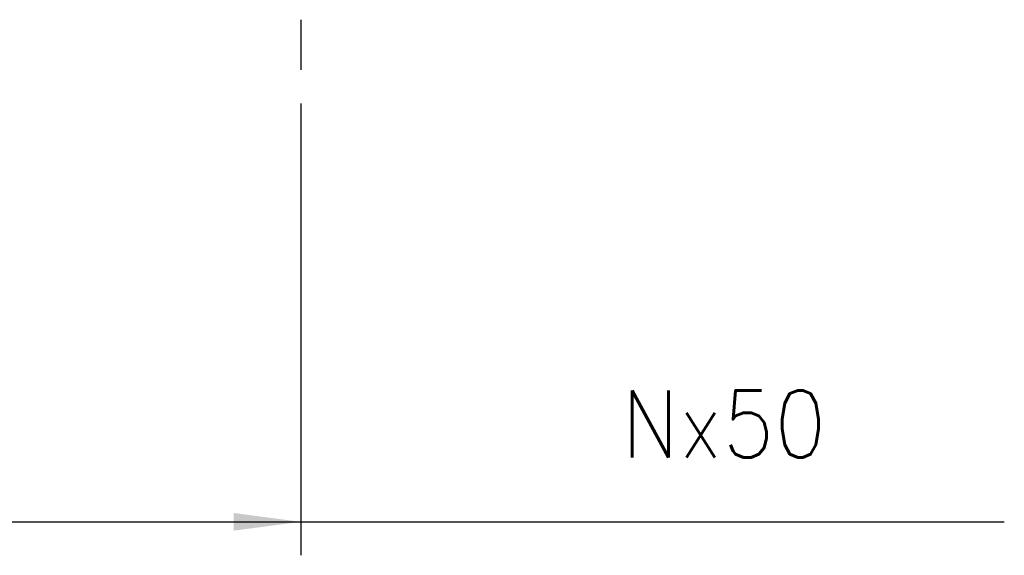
# Model space of a CAD drawing. Header units: millimetres. Extents: x -500 to 527, y -131 to 328.
# Tile 8 of 21: x -203 to -173, y 38 to 54. Entities that reach past the tile are written whole.
import ezdxf

# ---------------------------------------------------------------- set-up
doc = ezdxf.new("R2010")
doc.units = ezdxf.units.MM
doc.layers.add('1', color=7, linetype='Continuous')
doc.styles.add('CONVERTER_12', font='txt.shx', dxfattribs={"width": 0.9})
doc.dimstyles.new('ME10_DIM_36', dxfattribs={"dimtxt": 2, "dimasz": 2, "dimexe": 1, "dimexo": 1, "dimgap": 1, "dimtad": 1, "dimdsep": 46, "dimtxsty": 'CONVERTER_12', "dimsah": 1, "dimcen": 0.09, "dimclrd": 2, "dimclre": 2, "dimclrt": 2, "dimadec": 0, "dimazin": 0, "dimtfac": 1, "dimtdec": 4, "dimtix": 1, "dimtmove": 0, "dimatfit": 3, "dimfxl": 1, "dimtolj": 1, "dimtzin": 0, "dimarcsym": 0})

# ---------------------------------------------------------------- blocks, each defined once
blk = doc.blocks.new('*D75')
at = {"layer": '1', "color": 2, "linetype": 'Continuous'}
for p, q in [((-244.2, 51.9), (-244.2, 38.405)), ((-194.2, 51.9), (-194.2, 38.405)), ((-244.2, 39.405), (-194.2, 39.405))]:
    blk.add_line(p, q, dxfattribs=at)
at = {"layer": '1', "color": 2}
for points in [[(-242.2, 39.669), (-242.2, 39.142), (-244.2, 39.405)], [(-196.2, 39.142), (-196.2, 39.669), (-194.2, 39.405)]]:
    blk.add_solid(points, dxfattribs=at)
at = {"layer": '1', "color": 2, "insert": (-220.7, 40.405), "char_height": 2, "attachment_point": 7, "rotation": 0.0001, "line_spacing_factor": 0.60024, "style": 'CONVERTER_12'}
blk.add_mtext('50', dxfattribs=at)
blk = doc.blocks.new('Posiciones_Io', base_point=(-267.28, 56.374))
at = {"layer": '1', "color": 2, "linetype": 'Continuous'}
for p, q in [((-194.2, 54.4), (-194.2, 52.9)), ((-194.2, 39.405), (-173.2, 39.405))]:
    blk.add_line(p, q, dxfattribs=at)
at = {"layer": '1', "color": 2, "style": 'CONVERTER_12', "width": 0.9}
blk.add_text('Nx50', height=2, dxfattribs=at).set_placement((-184.613, 41.328))
at = {"layer": '1'}
dim = blk.add_linear_dim(base=(-244.2, 39.405), p1=(-194.2, 52.9), p2=(-244.2, 52.9), dimstyle='ME10_DIM_36', dxfattribs=at)
dim.commit()
dim.dimension.update_dxf_attribs({"geometry": '*D75', "text_midpoint": (-219.2, 41.405), "text_rotation": 0.0001})

msp = doc.modelspace()

# ---------------------------------------------------------------- block references
at = {"layer": '1'}
msp.add_blockref('Posiciones_Io', (-267.28, 56.374), dxfattribs=at)

doc.saveas('drawing.dxf')
